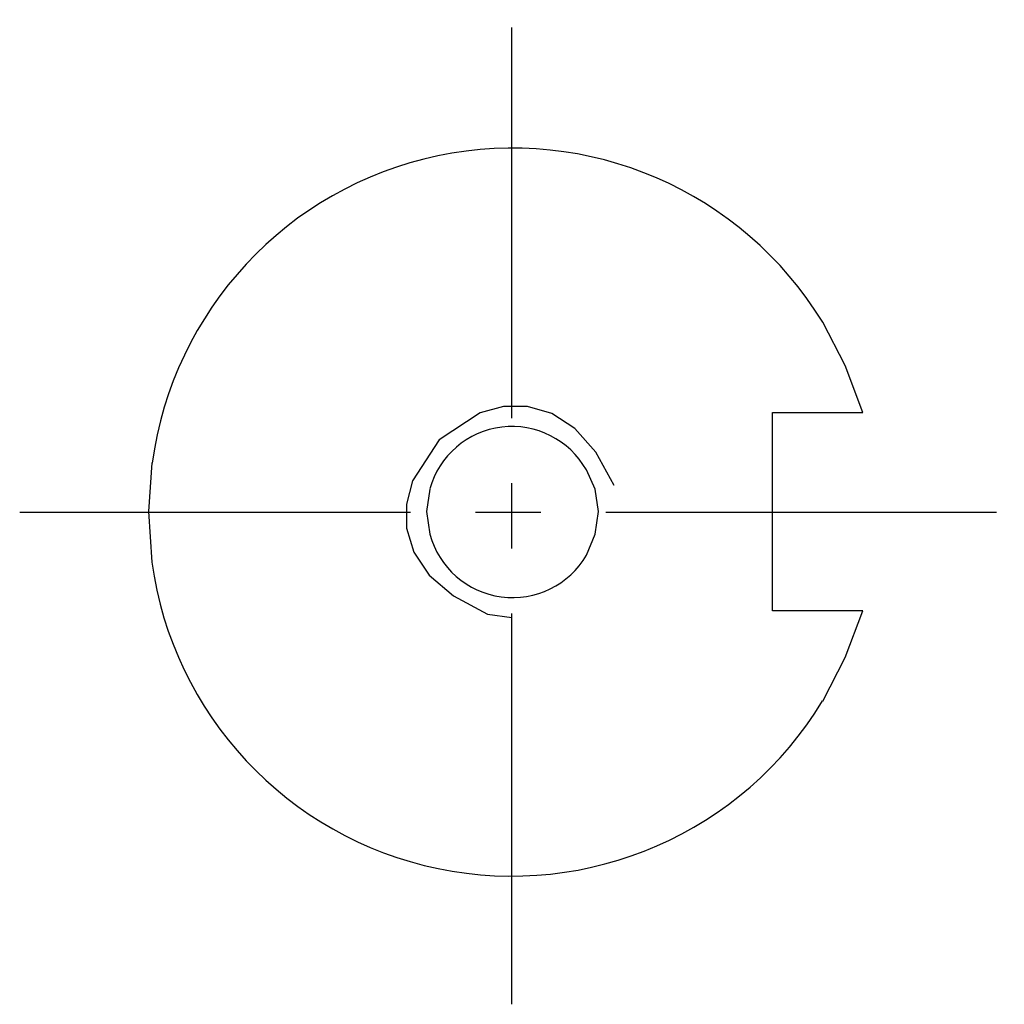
# Model space of a CAD drawing. Header units: millimetres. Extents: x 31236 to 33897, y 9912 to 10933.
# Tile 30 of 47: x 32178 to 32202, y 10317 to 10341. Entities that reach past the tile are written whole.
import ezdxf

# ---------------------------------------------------------------- set-up
doc = ezdxf.new("R2010")
doc.units = ezdxf.units.MM
doc.linetypes.add('CENTER2', pattern=[28.575, 19.05, -3.175, 3.175, -3.175])
doc.layers.add('Center', color=1, linetype='CENTER2')
doc.layers.add('Z_entity', color=7, linetype='Continuous')

msp = doc.modelspace()

# ---------------------------------------------------------------- linework, layer by layer
at = {"layer": 'Center', "ltscale": 0.5}
for p, q in [((32190.016, 10316.918), (32190.016, 10340.918)), ((32178.016, 10328.918), (32202.016, 10328.918))]:
    msp.add_line(p, q, dxfattribs=at)
at = {"layer": 'Z_entity', "color": 0, "lineweight": -3}
for p, q in [((32198.141, 10332.486), (32197.59, 10333.545)), ((32198.564, 10331.342), (32198.141, 10332.486)), ((32189.237, 10331.337), (32188.242, 10330.677)), ((32189.807, 10331.487), (32189.237, 10331.337)), ((32190.396, 10331.488), (32189.807, 10331.487)), ((32190.983, 10331.318), (32190.396, 10331.488)), ((32191.544, 10330.955), (32190.983, 10331.318)), ((32196.362, 10326.513), (32196.362, 10331.342)), ((32196.362, 10331.342), (32198.564, 10331.342)), ((32192.06, 10330.377), (32191.544, 10330.955)), ((32188.242, 10330.677), (32187.587, 10329.681)), ((32192.507, 10329.563), (32192.06, 10330.377)), ((32181.239, 10330.114), (32181.154, 10328.927)), ((32192.041, 10329.478), (32191.829, 10329.944)), ((32187.587, 10329.681), (32187.442, 10329.112)), ((32188.017, 10329.478), (32187.932, 10328.927)), ((32192.126, 10328.927), (32192.041, 10329.478)), ((32181.154, 10328.927), (32181.239, 10327.699)), ((32187.442, 10329.112), (32187.448, 10328.525)), ((32187.932, 10328.927), (32188.017, 10328.377)), ((32192.041, 10328.377), (32192.126, 10328.927)), ((32187.448, 10328.525), (32187.626, 10327.941)), ((32191.829, 10327.868), (32192.041, 10328.377)), ((32187.626, 10327.941), (32187.998, 10327.382)), ((32187.998, 10327.382), (32188.587, 10326.871)), ((32188.587, 10326.871), (32189.415, 10326.428)), ((32198.564, 10326.513), (32196.362, 10326.513)), ((32198.141, 10325.369), (32198.564, 10326.513)), ((32189.415, 10326.428), (32190.008, 10326.343)), ((32197.59, 10324.31), (32198.141, 10325.369))]:
    msp.add_line(p, q, dxfattribs=at)
for centre, radius, start, end in [((32190.027, 10328.93), 8.859, 31.3905, 172.3309), ((32190.016, 10328.918), 2.083, 29.5047, 164.3528), ((32190.031, 10328.917), 2.086, 195.0239, 329.7427), ((32190.011, 10328.897), 8.854, 187.7748, 328.8177)]:
    msp.add_arc(centre, radius, start, end, dxfattribs=at)

doc.saveas('drawing.dxf')
